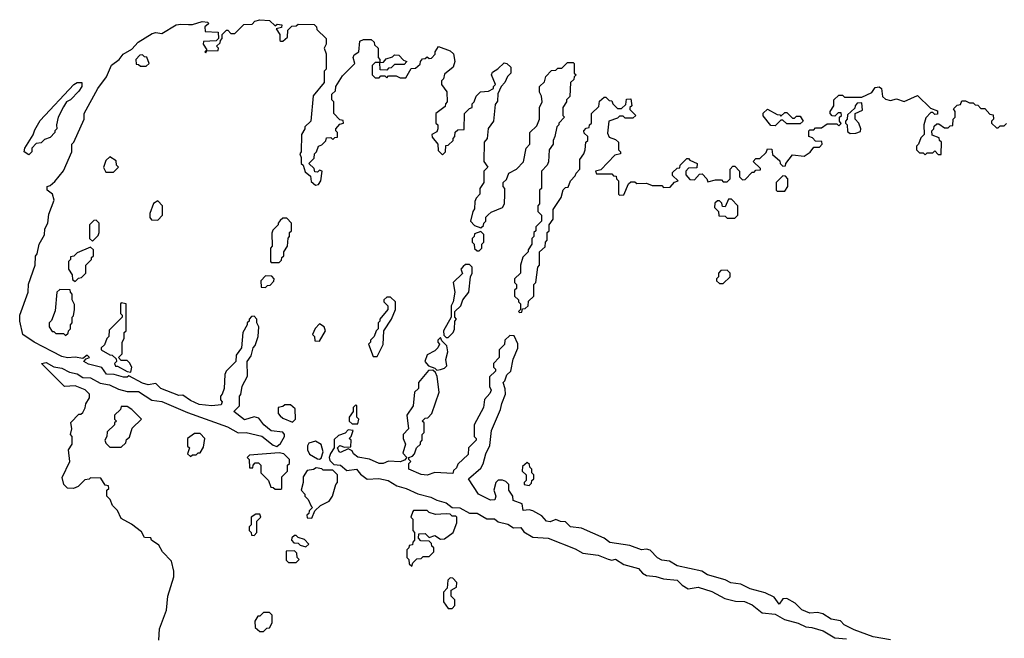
# Model space of a CAD drawing. Extents: x 2029662 to 2246637, y 225654 to 401419.
# Tile 250 of 256: x 2131007 to 2136126, y 388625 to 391842. Entities that reach past the tile are written whole.
import ezdxf

# ---------------------------------------------------------------- set-up
doc = ezdxf.new("R2010")
doc.units = 0

msp = doc.modelspace()

# ---------------------------------------------------------------- linework, layer by layer
at = {"layer": '0CON20XD'}
for points in [[(2131730, 388615), (2131733.3, 388675), (2131769.3, 388770.7), (2131777.5, 388845), (2131807.5, 388945), (2131807.5, 388975), (2131796.1, 389026.1), (2131750, 389075), (2131729.3, 389109.3), (2131692.5, 389135), (2131688.3, 389148.3), (2131655, 389150), (2131639.3, 389179.3), (2131588.3, 389218.3), (2131535, 389247.5), (2131515, 389290), (2131490, 389315), (2131477, 389347), (2131460, 389365), (2131460, 389395), (2131470, 389405), (2131468.3, 389418.3), (2131451.7, 389421.7), (2131428.3, 389458.3), (2131375, 389460), (2131367.5, 389452.5), (2131345, 389450), (2131310, 389415), (2131286.4, 389403.6), (2131255, 389406.7), (2131236.7, 389425), (2131228.3, 389461.7), (2131267.5, 389545), (2131260, 389605), (2131280, 389635), (2131280, 389675), (2131270, 389685), (2131277.5, 389715), (2131273, 389747), (2131315, 389790), (2131325, 389790), (2131335, 389800), (2131347, 389823), (2131350, 389845), (2131370, 389875), (2131370, 389895), (2131347, 389917), (2131295, 389937.5), (2131240, 389935), (2131120, 390055), (2131145, 390060), (2131185, 390036.2), (2131225, 390030.8), (2131265, 390010), (2131305, 390000), (2131335, 389981.2), (2131375, 389980), (2131425, 389952.5), (2131473.9, 389943.9), (2131520.8, 389920.8), (2131565, 389908.8), (2131625, 389908), (2131694, 389864), (2131745, 389857.5), (2131878.6, 389798.6), (2132087.5, 389725), (2132143, 389693), (2132185, 389695.8), (2132265, 389677.1), (2132325, 389630), (2132343, 389623), (2132362.3, 389637.7), (2132383.3, 389675), (2132383.3, 389685), (2132375, 389696.7), (2132313.8, 389703.8), (2132276.2, 389735), (2132250.7, 389770.7), (2132225, 389776.7), (2132175, 389760.8), (2132120, 389805), (2132150, 389835), (2132150, 389885), (2132157, 389893), (2132163, 389937), (2132191.7, 389988.3), (2132190, 390065), (2132210, 390095), (2132220, 390135), (2132231.7, 390148.3), (2132247.5, 390195), (2132250, 390245), (2132240, 390265), (2132240, 390285), (2132225, 390300), (2132211.7, 390298.3), (2132200, 390285), (2132200, 390275), (2132190, 390265), (2132190, 390255), (2132167.5, 390215), (2132160, 390135), (2132133, 390097), (2132130, 390065), (2132080, 390015), (2132073, 389997), (2132070, 389925), (2132060, 389895), (2132050, 389885), (2132050, 389865), (2132060, 389855), (2132055, 389840), (2132005, 389833.8), (2131940.3, 389840.3), (2131895, 389862), (2131855, 389890), (2131835, 389887.5), (2131740, 389925), (2131715, 389950), (2131675, 389943.3), (2131645, 389951.2), (2131575, 389990), (2131566.2, 389983.8), (2131546.1, 389983.9), (2131497.7, 389997.7), (2131458.3, 389998.3), (2131433.6, 390033.6), (2131365, 390050), (2131340, 390065), (2131351.7, 390078.3), (2131370, 390085), (2131357, 390097), (2131335, 390080), (2131295, 390087.5), (2131255.7, 390084.3), (2131225, 390090), (2131176.1, 390116.1), (2131082.5, 390165), (2131022.5, 390205), (2131006.7, 390275), (2131006.7, 390305), (2131050, 390425), (2131053, 390467), (2131087.5, 390565), (2131088.3, 390611.7), (2131097.5, 390625), (2131107.5, 390675), (2131136.4, 390723.6), (2131137.5, 390755), (2131152.5, 390785), (2131158.3, 390831.7), (2131186.4, 390903.6), (2131177.5, 390935), (2131150, 390955), (2131150, 390975), (2131165, 390980), (2131189.3, 391000.7), (2131233.6, 391056.4), (2131277.5, 391155), (2131277.5, 391195), (2131287.5, 391205), (2131342.5, 391325), (2131342.5, 391355), (2131412.5, 391485), (2131457.5, 391545), (2131483.6, 391606.4), (2131523.3, 391635), (2131545, 391663.3), (2131590, 391690), (2131623.3, 391725), (2131695, 391770), (2131715, 391776.7), (2131745, 391770), (2131820, 391815), (2131845, 391820), (2131885, 391817.5)], [(2131885, 391817.5), (2131905, 391817.5), (2131955, 391832.5), (2131985, 391830), (2131988.3, 391821.7), (2131970, 391805), (2131971.7, 391781.7), (2132038.3, 391778.3), (2132040, 391745), (2132028.3, 391731.7), (2131961.7, 391728.3), (2131960, 391715), (2131980, 391685), (2131970, 391675), (2131975, 391670), (2131980, 391680), (2132038.3, 391681.7), (2132040, 391695), (2132030, 391705), (2132048.3, 391721.7), (2132050, 391735), (2132060, 391745), (2132060, 391765), (2132081.7, 391788.3), (2132088.3, 391788.3), (2132105, 391770), (2132125, 391770), (2132171.7, 391818.3), (2132215, 391820), (2132230, 391835), (2132255, 391842.5), (2132305, 391837.5), (2132335, 391810), (2132345, 391820), (2132370, 391815), (2132368.3, 391801.7), (2132340, 391795), (2132360, 391765), (2132360, 391735), (2132365, 391730), (2132375, 391730), (2132398.3, 391751.7), (2132401.7, 391788.3), (2132421.7, 391808.3), (2132445, 391810), (2132455, 391820), (2132538.3, 391818.3), (2132550, 391805), (2132551.7, 391791.7), (2132600, 391745), (2132600, 391715), (2132590, 391695), (2132600, 391665), (2132600, 391585), (2132590, 391575), (2132590, 391515), (2132533, 391447), (2132520, 391315), (2132490, 391285), (2132490, 391275), (2132472.5, 391245), (2132470, 391155), (2132462.5, 391145), (2132470, 391125), (2132470, 391095), (2132480, 391085), (2132491.7, 391051.7), (2132518.3, 391028.3), (2132521.7, 391001.7), (2132545, 390982.5), (2132560, 390985), (2132572.5, 391005), (2132580, 391055), (2132565, 391060), (2132555, 391050), (2132541.7, 391051.7), (2132538.3, 391068.3), (2132510, 391095), (2132538.3, 391121.7), (2132540, 391145), (2132550, 391155), (2132560, 391185), (2132578.3, 391191.7), (2132598.3, 391211.7), (2132601.7, 391228.3), (2132625, 391230), (2132635, 391220), (2132645, 391230), (2132658.3, 391231.7), (2132660, 391255), (2132650, 391265), (2132650, 391275), (2132671.7, 391298.3), (2132690, 391305), (2132688.3, 391318.3), (2132671.7, 391321.7), (2132640, 391355), (2132640, 391415), (2132630, 391425), (2132630, 391455), (2132648.3, 391471.7), (2132650, 391495), (2132685, 391550), (2132750, 391615), (2132740, 391645), (2132745, 391660), (2132770, 391675), (2132775, 391730), (2132795, 391740), (2132835, 391740), (2132850, 391725), (2132851.7, 391711.7), (2132870, 391695), (2132870, 391645), (2132880, 391635), (2132880, 391620), (2132855, 391620), (2132840, 391605), (2132840, 391555), (2132855, 391540), (2132875, 391540), (2132885, 391550), (2132905, 391550), (2132915, 391540), (2132925, 391550), (2132965, 391550), (2132985, 391540), (2133015, 391540), (2133041.7, 391588.3), (2133065, 391590), (2133088.3, 391611.7), (2133090, 391625), (2133101.7, 391638.3), (2133115, 391640), (2133125, 391650), (2133135, 391640), (2133148.3, 391641.7), (2133167, 391663), (2133167.5, 391675), (2133185, 391702.5), (2133245, 391680), (2133262.5, 391665), (2133270, 391625), (2133260, 391595), (2133215, 391560), (2133210, 391535), (2133200, 391525), (2133200, 391505), (2133227, 391467), (2133230, 391415), (2133220, 391405), (2133218.3, 391391.7), (2133170, 391355), (2133170, 391305), (2133180, 391295), (2133180, 391275), (2133175, 391260), (2133150, 391245), (2133151.7, 391231.7), (2133180, 391195), (2133181.7, 391161.7), (2133205, 391140), (2133220, 391155), (2133221.7, 391188.3), (2133235, 391190), (2133260, 391215), (2133260, 391225), (2133270, 391235), (2133271.7, 391258.3), (2133285, 391270), (2133318.3, 391271.7), (2133320, 391355), (2133345, 391380), (2133360, 391385), (2133360, 391405), (2133370, 391415), (2133380, 391445), (2133403, 391467), (2133445, 391470), (2133470, 391485), (2133470, 391495), (2133480, 391505), (2133460, 391555), (2133465, 391570), (2133493, 391587), (2133525, 391617.5), (2133540, 391615), (2133560, 391595), (2133560, 391565), (2133543, 391547), (2133530, 391515), (2133510, 391495), (2133493, 391457), (2133491.7, 391418.3), (2133478.3, 391401.7), (2133470, 391315), (2133443, 391277), (2133437.5, 391225), (2133422.5, 391205), (2133420, 391105), (2133440, 391075), (2133420, 391055), (2133420, 390995), (2133400, 390965), (2133400, 390935), (2133380, 390915), (2133373, 390897), (2133371.7, 390858.3), (2133362.5, 390845), (2133350, 390795), (2133371.7, 390771.7), (2133405, 390760), (2133418.3, 390771.7), (2133420, 390785), (2133430, 390795), (2133430, 390815), (2133441.7, 390828.3), (2133458.3, 390841.7), (2133517.5, 390865), (2133527.5, 390885), (2133530, 390935), (2133530, 390965), (2133520, 390975), (2133520, 390995), (2133538.3, 391011.7), (2133550, 391045), (2133590, 391065), (2133627, 391103), (2133640, 391175), (2133660, 391195), (2133660, 391255), (2133695, 391290), (2133710, 391325), (2133710, 391385), (2133722.5, 391415), (2133720, 391445), (2133710, 391465), (2133710, 391495), (2133735, 391520), (2133743, 391547), (2133771.7, 391578.3), (2133795, 391580), (2133805, 391590), (2133825, 391590), (2133855, 391620), (2133885, 391620), (2133890, 391615), (2133890, 391565), (2133900, 391555), (2133890, 391545), (2133888.3, 391531.7), (2133870, 391515), (2133867, 391443), (2133850, 391425), (2133850, 391415), (2133830, 391385), (2133830, 391345), (2133840, 391335), (2133810, 391305), (2133810, 391295), (2133800, 391285), (2133790, 391235), (2133780, 391215), (2133780, 391195), (2133760, 391165), (2133757, 391103), (2133750, 391085), (2133720, 391055), (2133720, 390965), (2133710, 390955), (2133710, 390885), (2133700, 390875), (2133700, 390845), (2133720, 390825), (2133720, 390795), (2133690, 390765), (2133690, 390745), (2133680, 390735), (2133680, 390715), (2133670, 390705), (2133670, 390675), (2133650, 390645), (2133650, 390635), (2133623, 390607), (2133610, 390565), (2133610, 390525), (2133580, 390495), (2133580, 390475), (2133590, 390465), (2133590, 390445), (2133580, 390435), (2133580, 390405), (2133600, 390385), (2133600, 390375), (2133610, 390365), (2133610, 390335), (2133600, 390325), (2133605, 390320), (2133618.3, 390321.7), (2133621.7, 390338.3), (2133635, 390340), (2133650, 390355), (2133651.7, 390378.3), (2133680, 390405), (2133680, 390465), (2133690, 390475), (2133700, 390555), (2133710, 390565), (2133710, 390635), (2133738.3, 390661.7), (2133740, 390685), (2133750, 390695), (2133750, 390735), (2133760, 390745), (2133760, 390775), (2133780, 390805), (2133780, 390855), (2133821.7, 390918.3), (2133831.7, 390958.3), (2133845, 390970), (2133858.3, 390971.7), (2133870, 391005), (2133895, 391030), (2133900, 391045), (2133920, 391065), (2133920, 391115), (2133940, 391145), (2133947.5, 391165), (2133950, 391205), (2133960, 391215), (2133960, 391235), (2133941.7, 391251.7), (2133940, 391265), (2133951.7, 391278.3), (2133968.3, 391281.7), (2133970, 391295), (2133980, 391305), (2133980, 391355), (2134018.3, 391391.7), (2134021.7, 391418.3), (2134045, 391440), (2134055, 391440), (2134071.7, 391421.7), (2134085, 391420), (2134090, 391405), (2134115, 391380), (2134135, 391380), (2134158.3, 391401.7), (2134161.7, 391428.3), (2134185, 391430), (2134190, 391395), (2134180, 391385), (2134180, 391375), (2134210, 391345), (2134195, 391330), (2134155, 391330), (2134145, 391340), (2134125, 391340), (2134115, 391330), (2134070, 391315), (2134062.5, 391252.5), (2134071.7, 391231.7), (2134105, 391220), (2134120, 391205), (2134120, 391165), (2134130, 391155), (2134130, 391145), (2134101.7, 391138.3), (2134028.3, 391061.7), (2134000, 391055), (2134005, 391040), (2134085, 391040), (2134095, 391030), (2134108.3, 391028.3), (2134110, 391015), (2134120, 391005), (2134120, 390935), (2134125, 390930), (2134148.3, 390931.7), (2134171.7, 390988.3), (2134185, 391000), (2134205, 391000), (2134215, 390990), (2134265, 390992.5), (2134295, 390980), (2134345, 390980), (2134355, 390970), (2134388.3, 390971.7), (2134411.7, 390998.3), (2134430, 391005), (2134401.7, 391031.7), (2134401.7, 391048.3), (2134425, 391070), (2134438.3, 391071.7), (2134440, 391085), (2134475, 391120), (2134485, 391120), (2134491.7, 391111.7), (2134530, 391095), (2134528.3, 391071.7), (2134485, 391070), (2134470, 391055), (2134470, 391035), (2134491.7, 391011.7), (2134515, 391010), (2134541.7, 391038.3), (2134555, 391040), (2134580, 391015), (2134585, 391000), (2134625, 391010), (2134655, 391010), (2134665, 391000), (2134685, 391000), (2134700, 391015), (2134700, 391065), (2134715, 391080), (2134725, 391080), (2134750, 391055), (2134750, 391025), (2134765, 391010), (2134778.3, 391011.7), (2134815, 391050), (2134825, 391050), (2134835, 391060), (2134858.3, 391061.7), (2134858.3, 391068.3), (2134820, 391105), (2134835, 391120), (2134855, 391120), (2134888.3, 391151.7), (2134895, 391170), (2134918.3, 391168.3), (2134921.7, 391141.7), (2134958.3, 391108.3), (2134960, 391095), (2134975, 391080), (2134988.3, 391081.7), (2134990, 391095), (2135025, 391140), (2135085, 391132.5)], [(2131665, 391600), (2131680, 391615), (2131668.3, 391648.3), (2131655, 391650), (2131645, 391660), (2131631.7, 391658.3), (2131610, 391635), (2131611.7, 391611.7), (2131625, 391610), (2131635, 391600), (2131665, 391600)], [(2132915, 391580), (2132881.7, 391581.7), (2132880, 391620), (2132898.3, 391621.7), (2132911.7, 391638.3), (2132945, 391650), (2132955, 391660), (2132978.3, 391658.3), (2133001.7, 391631.7), (2133020, 391625), (2133005, 391610), (2132955, 391610), (2132938.3, 391591.7), (2132925, 391590), (2132915, 391580)], [(2131055, 391140), (2131030, 391155), (2131033.3, 391175), (2131077, 391243), (2131085, 391270), (2131112.7, 391317.3), (2131287.5, 391505), (2131305, 391516.2), (2131330, 391515), (2131330, 391495), (2131315, 391470), (2131270, 391425), (2131250, 391415), (2131235, 391390), (2131207.5, 391335), (2131197.5, 391295), (2131200, 391275), (2131190, 391265), (2131190, 391255), (2131165, 391230), (2131135, 391220), (2131118.3, 391201.7), (2131091.7, 391198.3), (2131070, 391175), (2131070, 391155), (2131055, 391140)], [(2135085, 391132.5), (2135116.4, 391153.6), (2135135, 391180), (2135165, 391180), (2135180, 391195), (2135178.3, 391208.3), (2135145, 391210), (2135128.3, 391228.3), (2135110, 391235), (2135110, 391265), (2135115, 391270), (2135135, 391270), (2135145, 391280), (2135175, 391280), (2135205, 391300), (2135255, 391300), (2135265, 391290), (2135278.3, 391301.7), (2135270, 391315), (2135270, 391335), (2135280, 391345), (2135278.3, 391358.3), (2135261.7, 391358.3), (2135245, 391340), (2135231.7, 391341.7), (2135220, 391355), (2135220, 391365), (2135240, 391395), (2135240, 391425), (2135265, 391450), (2135285, 391450), (2135295, 391440), (2135385, 391440), (2135436.7, 391463.3), (2135455, 391490), (2135475, 391492.5), (2135487.5, 391485), (2135493, 391443), (2135508.3, 391428.3), (2135535, 391422.5), (2135565, 391430), (2135605, 391417.5), (2135675, 391447.5), (2135741.7, 391381.7), (2135778.3, 391368.3), (2135778.3, 391351.7), (2135765, 391350), (2135755, 391360), (2135745, 391360), (2135718.3, 391331.7), (2135707.5, 391295), (2135710, 391245), (2135691.7, 391228.3), (2135680, 391195), (2135670, 391185), (2135670, 391165), (2135685, 391150), (2135705, 391150), (2135715, 391140), (2135725, 391150), (2135755, 391150), (2135765, 391160), (2135781.7, 391141.7), (2135798.3, 391141.7), (2135800, 391205), (2135790, 391215), (2135788.3, 391228.3), (2135751.7, 391241.7), (2135750, 391265), (2135760, 391275), (2135761.7, 391288.3), (2135775, 391300), (2135785, 391300), (2135815, 391280), (2135835, 391280), (2135845, 391290), (2135858.3, 391291.7), (2135860, 391325), (2135870, 391335), (2135870, 391365), (2135861.7, 391378.3), (2135881.7, 391398.3), (2135898.3, 391401.7), (2135905, 391420), (2135925, 391420), (2135945, 391410), (2135965, 391410), (2135975, 391400), (2135988.3, 391398.3), (2136005, 391380), (2136025, 391380), (2136051.7, 391351.7), (2136068.3, 391348.3), (2136070, 391325), (2136060, 391315), (2136060, 391305), (2136085, 391280), (2136095, 391280), (2136105, 391290), (2136125, 391290), (2136138.3, 391301.7)], [(2135325, 391250), (2135355, 391252.5), (2135378.3, 391261.7), (2135380, 391275), (2135370, 391305), (2135350, 391325), (2135350, 391355), (2135388.3, 391371.7), (2135385, 391410), (2135361.7, 391408.3), (2135350, 391395), (2135348.3, 391381.7), (2135311.7, 391348.3), (2135310, 391325), (2135300, 391315), (2135300, 391305), (2135310, 391295), (2135311.7, 391261.7), (2135325, 391250)], [(2134935, 391290), (2134911.7, 391291.7), (2134873, 391343), (2134873, 391357), (2134895, 391377.5), (2134945, 391350), (2134958.3, 391348.3), (2134965, 391340), (2134985, 391360), (2134995, 391360), (2135025, 391330), (2135035, 391330), (2135045, 391340), (2135065, 391340), (2135080, 391315), (2135065, 391300), (2134995, 391300), (2134975, 391320), (2134965, 391320), (2134935, 391290)], [(2131495, 391050), (2131520, 391075), (2131510, 391085), (2131508.3, 391108.3), (2131475, 391130), (2131455, 391110), (2131443, 391073), (2131455, 391050), (2131495, 391050)], [(2134985, 390950), (2135000, 390975), (2135000, 391015), (2134988.3, 391028.3), (2134975, 391030), (2134940, 390995), (2134940, 390955), (2134945, 390950), (2134985, 390950)], [(2131725, 390800), (2131750, 390825), (2131750, 390875), (2131725, 390900), (2131703, 390887), (2131682.5, 390835), (2131683, 390813), (2131691.7, 390801.7), (2131725, 390800)], [(2134725, 390810), (2134740, 390825), (2134740, 390875), (2134708.3, 390908.3), (2134691.7, 390908.3), (2134675, 390870), (2134661.7, 390871.7), (2134658.3, 390888.3), (2134645, 390900), (2134635, 390900), (2134621.7, 390888.3), (2134620, 390865), (2134640, 390845), (2134641.7, 390821.7), (2134675, 390820), (2134685, 390810), (2134725, 390810)], [(2131385, 390690), (2131415, 390720), (2131420, 390735), (2131420, 390785), (2131405, 390800), (2131391.7, 390798.3), (2131370, 390775), (2131370, 390705), (2131385, 390690)], [(2132355, 390580), (2132368.3, 390591.7), (2132370, 390605), (2132380, 390615), (2132380, 390635), (2132400, 390665), (2132403, 390707), (2132410, 390715), (2132410, 390735), (2132420, 390745), (2132420, 390785), (2132395, 390810), (2132375, 390810), (2132361.7, 390798.3), (2132350, 390785), (2132350, 390775), (2132323, 390747), (2132318.3, 390731.7), (2132320, 390665), (2132310, 390655), (2132310, 390585), (2132315, 390580), (2132355, 390580)], [(2133395, 390640), (2133410, 390655), (2133410, 390675), (2133420, 390685), (2133420, 390725), (2133405, 390740), (2133371.7, 390728.3), (2133370, 390715), (2133360, 390705), (2133360, 390685), (2133370, 390675), (2133371.7, 390651.7), (2133385, 390640), (2133395, 390640)], [(2131295, 390480), (2131311.7, 390498.3), (2131328.3, 390501.7), (2131350, 390525), (2131350, 390565), (2131380, 390595), (2131380, 390605), (2131390, 390615), (2131390, 390645), (2131375, 390660), (2131305, 390630), (2131288.3, 390611.7), (2131271.7, 390608.3), (2131270, 390595), (2131260, 390585), (2131260, 390545), (2131280, 390515), (2131281.7, 390491.7), (2131295, 390480)], [(2133235, 390190), (2133260, 390215), (2133267, 390233), (2133270, 390275), (2133277.5, 390285), (2133270, 390295), (2133270, 390325), (2133300, 390355), (2133310, 390385), (2133342.5, 390425), (2133350, 390505), (2133360, 390525), (2133360, 390555), (2133345, 390570), (2133325, 390570), (2133311.7, 390558.3), (2133300, 390545), (2133308.3, 390521.7), (2133260, 390475), (2133270, 390425), (2133260, 390375), (2133250, 390355), (2133250, 390295), (2133210, 390225), (2133211.7, 390201.7), (2133225, 390190), (2133235, 390190)], [(2134665, 390470), (2134700, 390505), (2134700, 390525), (2134685, 390540), (2134651.7, 390538.3), (2134640, 390525), (2134640, 390505), (2134630, 390495), (2134630, 390485), (2134645, 390470), (2134665, 390470)], [(2132285, 390450), (2132295, 390460), (2132308.3, 390461.7), (2132328.3, 390481.7), (2132330, 390495), (2132318.3, 390508.3), (2132285, 390510), (2132260, 390485), (2132261.7, 390451.7), (2132285, 390450)], [(2131245, 390200), (2131258.3, 390211.7), (2131260, 390225), (2131270, 390235), (2131270, 390255), (2131280, 390265), (2131280, 390295), (2131287, 390303), (2131292.5, 390335), (2131291.7, 390361.7), (2131280, 390385), (2131280, 390415), (2131270, 390425), (2131268.3, 390438.3), (2131215, 390440), (2131200, 390425), (2131191.7, 390328.3), (2131171.7, 390278.3), (2131160, 390265), (2131160, 390245), (2131175, 390220), (2131185, 390220), (2131195, 390210), (2131235, 390210), (2131245, 390200)], [(2131585, 390010), (2131590, 390035), (2131578.3, 390058.3), (2131565, 390070), (2131535, 390070), (2131520, 390085), (2131540, 390105), (2131540, 390165), (2131550, 390185), (2131550, 390215), (2131560, 390225), (2131560, 390365), (2131535, 390370), (2131530, 390365), (2131530, 390315), (2131540, 390305), (2131540, 390295), (2131471.7, 390228.3), (2131470, 390195), (2131460, 390185), (2131448.3, 390151.7), (2131430, 390135), (2131430, 390125), (2131475, 390100), (2131488.3, 390098.3), (2131508.3, 390078.3), (2131510, 390065), (2131500, 390055), (2131505, 390040), (2131515, 390040), (2131565, 390012.5), (2131585, 390010)], [(2132865, 390090), (2132897, 390153), (2132900, 390225), (2132940, 390285), (2132960, 390335), (2132960, 390375), (2132935, 390400), (2132915, 390400), (2132900, 390385), (2132900, 390375), (2132920, 390355), (2132920, 390335), (2132880, 390285), (2132880, 390275), (2132870, 390265), (2132870, 390235), (2132860, 390225), (2132850, 390195), (2132830, 390175), (2132830, 390165), (2132820, 390155), (2132845, 390090), (2132865, 390090)], [(2132565, 390170), (2132597.5, 390225), (2132590, 390245), (2132565, 390260), (2132543, 390237), (2132530, 390205), (2132540, 390195), (2132541.7, 390171.7), (2132565, 390170)], [(2135535, 388617.5), (2135445, 388631.9), (2135345, 388668.6), (2135293.8, 388695), (2135275, 388716.2), (2135226.7, 388725), (2135182.1, 388752.1), (2135155, 388759.2), (2135115, 388755.8), (2135072.7, 388772.7), (2135038, 388808), (2134995, 388832.5), (2134975, 388830), (2134955, 388803.3), (2134928.8, 388838.8), (2134882, 388862), (2134805, 388882), (2134756.4, 388906.4), (2134705, 388912.9), (2134675, 388930), (2134582.5, 388955), (2134554.2, 388974.2), (2134425, 389002.5), (2134386.2, 389026.2), (2134345, 389031.4), (2134322.9, 389042.9), (2134284.1, 389084.1), (2134265, 389088.8), (2134240, 389085), (2134178.3, 389108.3), (2134075, 389124), (2134045, 389146.2), (2133927.7, 389197.7), (2133870, 389205), (2133845, 389230), (2133818.3, 389231.7), (2133795, 389242.5), (2133765, 389231.2), (2133745, 389234.2), (2133721.2, 389261.2), (2133675, 389287.5), (2133655, 389293.3), (2133625, 389290), (2133620, 389325), (2133571.7, 389341.7), (2133570, 389365), (2133550, 389395), (2133550, 389425), (2133535, 389440), (2133517, 389447), (2133495, 389447.5), (2133482.5, 389435), (2133472.5, 389395), (2133482.5, 389365), (2133477.5, 389345), (2133455, 389344), (2133392.5, 389375), (2133340, 389455), (2133405, 389510), (2133417, 389533), (2133430, 389585), (2133451.7, 389628.3), (2133460, 389705), (2133507.5, 389815), (2133513, 389847), (2133532.5, 389895), (2133531.7, 389921.7), (2133520, 389955), (2133530, 389965), (2133540, 389995), (2133560, 390015), (2133573, 390077), (2133596.4, 390133.6), (2133597, 390157), (2133578.3, 390198.3), (2133555, 390200), (2133530, 390175), (2133527, 390153), (2133500, 390125), (2133500, 390085), (2133470, 390055), (2133470, 390035), (2133480, 390025), (2133480, 390015), (2133450, 389985), (2133450, 389935), (2133457.5, 389915), (2133451.7, 389898.3), (2133423, 389867), (2133417.5, 389825), (2133370, 389735), (2133370, 389675), (2133380, 389665), (2133380, 389655), (2133340, 389615), (2133338.3, 389581.7), (2133285, 389530), (2133278.3, 389511.7), (2133261.7, 389498.3), (2133258.3, 389481.7), (2133165, 389487.5), (2133125, 389473.3), (2133095, 389476.7), (2133030, 389505), (2133030, 389535), (2133040, 389545), (2133030, 389555), (2133030, 389565), (2133048.3, 389571.7), (2133060, 389585), (2133070, 389615), (2133090, 389635), (2133090, 389645), (2133100, 389655), (2133100, 389685), (2133110, 389695), (2133110, 389745), (2133100, 389755), (2133115, 389770), (2133128.3, 389771.7), (2133150, 389795), (2133187.5, 389905), (2133176.7, 389986.7), (2133168.3, 390008.3), (2133155, 390020), (2133131.7, 390018.3), (2133080, 389955), (2133080, 389925), (2133060, 389905), (2133052.5, 389835), (2133020, 389785), (2133027.5, 389715), (2133000, 389685), (2133000, 389665), (2133012.5, 389635), (2132998.3, 389588.3), (2133020, 389565), (2133008.3, 389551.7), (2132985, 389542.5), (2132925, 389546.7), (2132896.1, 389533.9), (2132875, 389534.2), (2132825, 389556.2), (2132765, 389568), (2132742.5, 389585), (2132735, 389600), (2132715, 389610), (2132675, 389591.2), (2132667.5, 389595), (2132660, 389615), (2132671.7, 389628.3), (2132695, 389620), (2132728.3, 389621.7), (2132730, 389655), (2132720, 389665), (2132730, 389675), (2132740, 389705), (2132715, 389710), (2132698.3, 389691.7), (2132665, 389680), (2132641.7, 389658.3), (2132642.5, 389615), (2132623, 389587), (2132616.2, 389565), (2132619.3, 389549.3), (2132639.3, 389529.3), (2132675, 389526.2), (2132708.3, 389498.3), (2132757.5, 389505), (2132778, 389478), (2132813, 389453), (2132874.2, 389455.8), (2132922.5, 389445), (2132968.3, 389418.3), (2133016.7, 389405), (2133076.1, 389376.1), (2133145, 389359.2), (2133175, 389343.8), (2133225, 389330), (2133255.9, 389305.9), (2133295, 389303.8), (2133345.8, 389275.8), (2133385, 389275.8), (2133435, 389246.2), (2133475, 389246.7), (2133495, 389230), (2133545, 389218.8), (2133575, 389198.8), (2133611.7, 389201.7), (2133628.6, 389178.6), (2133675, 389151.2), (2133755, 389146.7), (2133895, 389090), (2133935, 389067.5), (2134015, 389057.1), (2134066.7, 389036.7), (2134085, 389032), (2134105, 389036), (2134148.6, 389008.6), (2134225, 388988.6), (2134244.3, 388964.3), (2134265, 388951.2), (2134315, 388946.2), (2134353.9, 388933.9), (2134425, 388928.1), (2134450.6, 388900.6), (2134482.7, 388882.7), (2134535, 388891.1), (2134605, 388867.8), (2134672.7, 388832.7), (2134727.8, 388817.8), (2134775, 388815.7), (2134815, 388799.2), (2134867.7, 388757.7), (2134935, 388750.8), (2134983.1, 388723.1), (2135055, 388703.3), (2135094.2, 388684.2), (2135125, 388682), (2135185, 388663.8), (2135245, 388628), (2135305, 388622)], [(2133175, 390020), (2133195, 390022.5), (2133215, 390030), (2133227, 390043), (2133222.5, 390075), (2133232.5, 390115), (2133227, 390147), (2133201.7, 390171.7), (2133195, 390190), (2133180, 390175), (2133180, 390165), (2133190, 390155), (2133180, 390135), (2133165, 390120), (2133125, 390100), (2133112.5, 390065), (2133131.7, 390041.7), (2133165, 390030), (2133175, 390020)], [(2131535, 389620), (2131558.3, 389641.7), (2131561.7, 389658.3), (2131578.3, 389671.7), (2131591.7, 389718.3), (2131640, 389765), (2131590, 389815), (2131565, 389830), (2131535, 389830), (2131530, 389815), (2131500, 389785), (2131500, 389765), (2131510, 389755), (2131500, 389745), (2131500, 389735), (2131461.7, 389698.3), (2131460, 389675), (2131450, 389655), (2131455, 389640), (2131475, 389620), (2131535, 389620)], [(2132425, 389750), (2132440, 389765), (2132438.3, 389818.3), (2132415, 389840), (2132385, 389840), (2132375, 389830), (2132350, 389825), (2132350, 389795), (2132361.7, 389781.7), (2132375, 389770), (2132425, 389750)], [(2132765, 389740), (2132770, 389765), (2132760, 389775), (2132760, 389835), (2132755, 389840), (2132740, 389825), (2132740, 389805), (2132720, 389775), (2132720, 389755), (2132735, 389740), (2132765, 389740)], [(2131895, 389570), (2131905, 389580), (2131925, 389580), (2131935, 389590), (2131945, 389590), (2131961.7, 389618.3), (2131970, 389665), (2131945, 389690), (2131915, 389690), (2131880, 389665), (2131880, 389625), (2131890, 389615), (2131880, 389585), (2131895, 389570)], [(2132565, 389556.2), (2132575, 389562.5), (2132584.3, 389595), (2132575, 389633.3), (2132545, 389650), (2132510.7, 389639.3), (2132503.6, 389626.4), (2132503.3, 389605), (2132513.6, 389583.6), (2132555, 389558.8), (2132565, 389556.2)], [(2132365, 389400), (2132370, 389405), (2132370, 389465), (2132400, 389495), (2132400, 389525), (2132410, 389535), (2132410, 389555), (2132380, 389585), (2132355, 389590), (2132201.7, 389578.3), (2132190, 389565), (2132200, 389555), (2132201.7, 389511.7), (2132218.3, 389511.7), (2132220, 389525), (2132231.7, 389538.3), (2132248.3, 389538.3), (2132260, 389525), (2132260, 389485), (2132300, 389445), (2132311.7, 389411.7), (2132325, 389410), (2132335, 389400), (2132365, 389400)], [(2132525, 389250), (2132541.7, 389288.3), (2132570, 389315), (2132615, 389337.5), (2132632.5, 389365), (2132650, 389425), (2132660, 389435), (2132660, 389475), (2132635, 389500), (2132585, 389500), (2132577, 389507), (2132548.3, 389511.7), (2132535, 389502.5), (2132501.7, 389498.3), (2132480, 389465), (2132480, 389435), (2132470, 389395), (2132490, 389375), (2132490, 389365), (2132507, 389347), (2132521.7, 389311.7), (2132530, 389305), (2132511.7, 389288.3), (2132510, 389275), (2132500, 389265), (2132501.7, 389251.7), (2132525, 389250)], [(2133655, 389420), (2133668.3, 389431.7), (2133670, 389445), (2133680, 389455), (2133680, 389475), (2133670, 389485), (2133670, 389505), (2133660, 389515), (2133658.3, 389528.3), (2133645, 389540), (2133621.7, 389518.3), (2133620, 389495), (2133640, 389475), (2133640, 389445), (2133630, 389435), (2133630, 389425), (2133655, 389420)], [(2132225, 389160), (2132240, 389175), (2132240, 389235), (2132260, 389255), (2132255, 389270), (2132235, 389270), (2132210, 389255), (2132210, 389215), (2132200, 389205), (2132200, 389185), (2132210, 389175), (2132211.7, 389161.7), (2132225, 389160)], [(2133045, 389000), (2133051.7, 389018.3), (2133071.7, 389038.3), (2133095, 389040), (2133105, 389050), (2133135, 389050), (2133160, 389075), (2133160, 389095), (2133150, 389105), (2133148.3, 389118.3), (2133135, 389130), (2133091.7, 389131.7), (2133080, 389145), (2133081.7, 389168.3), (2133115, 389170), (2133135, 389150), (2133165, 389160), (2133195, 389140), (2133215, 389142.5), (2133260, 389175), (2133280, 389225), (2133280, 389255), (2133275, 389260), (2133255, 389260), (2133245, 389270), (2133225, 389272.5), (2133168.3, 389268.3), (2133135, 389280), (2133125, 389290), (2133055, 389290), (2133050, 389285), (2133040, 389255), (2133050, 389245), (2133050, 389185), (2133060, 389175), (2133060, 389135), (2133050, 389125), (2133048.3, 389111.7), (2133031.7, 389108.3), (2133030, 389095), (2133020, 389085), (2133020, 389045), (2133030, 389035), (2133031.7, 389011.7), (2133045, 389000)], [(2132495, 389100), (2132510, 389115), (2132488.3, 389138.3), (2132455, 389150), (2132445, 389160), (2132435, 389160), (2132421.7, 389148.3), (2132420, 389135), (2132431.7, 389121.7), (2132455, 389120), (2132465, 389110), (2132495, 389100)], [(2132445, 389020), (2132460, 389035), (2132450, 389045), (2132448.3, 389068.3), (2132435, 389080), (2132391.7, 389078.3), (2132391.7, 389031.7), (2132405, 389020), (2132445, 389020)], [(2133255, 388780), (2133270, 388795), (2133270, 388825), (2133250, 388845), (2133250, 388875), (2133278.3, 388891.7), (2133280, 388915), (2133258.3, 388938.3), (2133245, 388940), (2133233, 388927), (2133230, 388885), (2133210, 388865), (2133210, 388815), (2133235, 388780), (2133255, 388780)], [(2132275, 388660), (2132291.7, 388678.3), (2132305, 388680), (2132320, 388705), (2132320, 388745), (2132305, 388760), (2132275, 388760), (2132255, 388740), (2132245, 388740), (2132230, 388715), (2132231.7, 388681.7), (2132255, 388660), (2132275, 388660)]]:
    msp.add_lwpolyline(points, dxfattribs=at)

doc.saveas('drawing.dxf')
